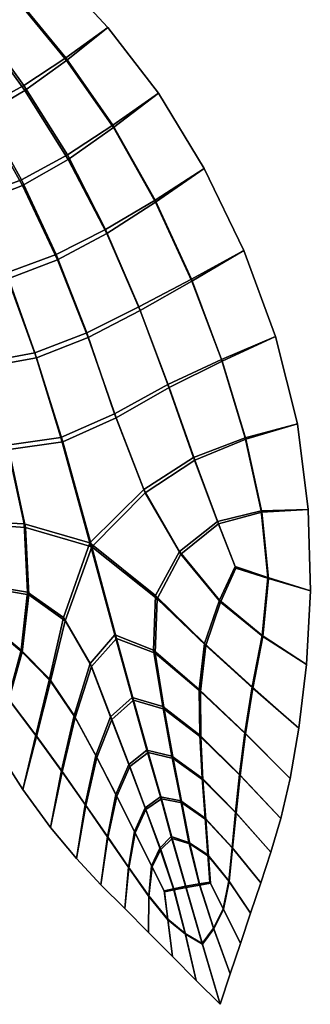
# Model space of a CAD drawing. Extents: x -3.29 to 3.54, y -2.92 to 1.93.
# Tile 165 of 167: x 1.25 to 1.91, y -2.92 to -0.71. Entities that reach past the tile are written whole.
import ezdxf

# ---------------------------------------------------------------- set-up
doc = ezdxf.new("R2010")
doc.units = 0

msp = doc.modelspace()

# ---------------------------------------------------------------- linework, layer by layer
for points in [[(1.2451, -0.6585, 4.957), (1.3567, -0.7947, 5.168), (1.4512, -0.7267, 5.1935), (1.3318, -0.598, 4.9785)], [(1.2462, -0.6648, 4.9515), (1.3318, -0.598, 4.9785), (1.4512, -0.7267, 5.1935), (1.3579, -0.8006, 5.162)], [(1.1586, -0.714, 4.9375), (1.262, -0.8573, 5.1448), (1.3567, -0.7947, 5.168), (1.2451, -0.6585, 4.957)], [(1.1608, -0.7258, 4.9273), (1.2462, -0.6648, 4.9515), (1.3579, -0.8006, 5.162), (1.2642, -0.8683, 5.1334)], [(1.1586, -0.714, 4.9375), (1.0727, -0.7598, 4.9222), (1.1669, -0.9091, 5.1261), (1.262, -0.8573, 5.1448)], [(1.1608, -0.7258, 4.9273), (1.2642, -0.8683, 5.1334), (1.1698, -0.9237, 5.1109), (1.0756, -0.7755, 4.9086)], [(1.3567, -0.7947, 5.168), (1.4628, -0.9466, 5.3584), (1.5651, -0.8743, 5.3898), (1.4512, -0.7267, 5.1935)], [(1.3579, -0.8006, 5.162), (1.4512, -0.7267, 5.1935), (1.5651, -0.8743, 5.3898), (1.464, -0.9519, 5.3518)], [(1.262, -0.8573, 5.1448), (1.3601, -1.0133, 5.3296), (1.4628, -0.9466, 5.3584), (1.3567, -0.7947, 5.168)], [(1.2642, -0.8683, 5.1334), (1.3579, -0.8006, 5.162), (1.464, -0.9519, 5.3518), (1.3623, -1.0232, 5.3172)], [(1.262, -0.8573, 5.1448), (1.1669, -0.9091, 5.1261), (1.2566, -1.069, 5.306), (1.3601, -1.0133, 5.3296)], [(1.2642, -0.8683, 5.1334), (1.3623, -1.0232, 5.3172), (1.2595, -1.0822, 5.2894), (1.1698, -0.9237, 5.1109)], [(1.5574, -1.1148, 5.5254), (1.6683, -1.0436, 5.5649), (1.5651, -0.8743, 5.3898), (1.4628, -0.9466, 5.3584)], [(1.5586, -1.1196, 5.5184), (1.464, -0.9519, 5.3518), (1.5651, -0.8743, 5.3898), (1.6683, -1.0436, 5.5649)], [(1.1669, -0.9091, 5.1261), (1.0712, -0.9445, 5.114), (1.1518, -1.108, 5.2901), (1.2566, -1.069, 5.306)], [(1.1698, -0.9237, 5.1109), (1.2595, -1.0822, 5.2894), (1.155, -1.1226, 5.2719), (1.0744, -0.9607, 5.0972)], [(1.4462, -1.1811, 5.4892), (1.5574, -1.1148, 5.5254), (1.4628, -0.9466, 5.3584), (1.3601, -1.0133, 5.3296)], [(1.4486, -1.19, 5.476), (1.3623, -1.0232, 5.3172), (1.464, -0.9519, 5.3518), (1.5586, -1.1196, 5.5184)], [(1.4462, -1.1811, 5.4892), (1.3601, -1.0133, 5.3296), (1.2566, -1.069, 5.306), (1.3348, -1.2373, 5.4595)], [(1.4486, -1.19, 5.476), (1.3379, -1.2491, 5.4419), (1.2595, -1.0822, 5.2894), (1.3623, -1.0232, 5.3172)], [(1.6392, -1.2925, 5.6689), (1.7573, -1.2281, 5.717), (1.6683, -1.0436, 5.5649), (1.5574, -1.1148, 5.5254)], [(1.6405, -1.2967, 5.6616), (1.5586, -1.1196, 5.5184), (1.6683, -1.0436, 5.5649), (1.7573, -1.2281, 5.717)], [(1.3348, -1.2373, 5.4595), (1.2566, -1.069, 5.306), (1.1518, -1.108, 5.2901), (1.2229, -1.2784, 5.4397)], [(1.3379, -1.2491, 5.4419), (1.2263, -1.2914, 5.4202), (1.155, -1.1226, 5.2719), (1.2595, -1.0822, 5.2894)], [(1.5213, -1.3549, 5.6251), (1.6392, -1.2925, 5.6689), (1.5574, -1.1148, 5.5254), (1.4462, -1.1811, 5.4892)], [(1.5238, -1.3627, 5.6113), (1.4486, -1.19, 5.476), (1.5586, -1.1196, 5.5184), (1.6405, -1.2967, 5.6616)], [(1.5213, -1.3549, 5.6251), (1.4462, -1.1811, 5.4892), (1.3348, -1.2373, 5.4595), (1.4038, -1.4129, 5.5899)], [(1.5238, -1.3627, 5.6113), (1.4072, -1.4235, 5.5715), (1.3379, -1.2491, 5.4419), (1.4486, -1.19, 5.476)], [(1.4038, -1.4129, 5.5899), (1.3348, -1.2373, 5.4595), (1.2229, -1.2784, 5.4397), (1.2867, -1.4577, 5.5667)], [(1.6392, -1.2925, 5.6689), (1.7071, -1.4728, 5.7886), (1.8283, -1.4216, 5.8441), (1.7573, -1.2281, 5.717)], [(1.6405, -1.2967, 5.6616), (1.7573, -1.2281, 5.717), (1.8283, -1.4216, 5.8441), (1.7085, -1.4764, 5.7813)], [(1.4072, -1.4235, 5.5715), (1.2905, -1.4693, 5.5463), (1.2263, -1.2914, 5.4202), (1.3379, -1.2491, 5.4419)], [(1.17, -1.4801, 5.5587), (1.2867, -1.4577, 5.5667), (1.2229, -1.2784, 5.4397), (1.1103, -1.2993, 5.4329)], [(1.1734, -1.4906, 5.5403), (1.1134, -1.3112, 5.4153), (1.2263, -1.2914, 5.4202), (1.2905, -1.4693, 5.5463)], [(1.5213, -1.3549, 5.6251), (1.5862, -1.5289, 5.7389), (1.7071, -1.4728, 5.7886), (1.6392, -1.2925, 5.6689)], [(1.5238, -1.3627, 5.6113), (1.6405, -1.2967, 5.6616), (1.7085, -1.4764, 5.7813), (1.5889, -1.5358, 5.725)], [(1.5213, -1.3549, 5.6251), (1.4038, -1.4129, 5.5899), (1.466, -1.595, 5.7006), (1.5862, -1.5289, 5.7389)], [(1.5238, -1.3627, 5.6113), (1.5889, -1.5358, 5.725), (1.4696, -1.6043, 5.6815), (1.4072, -1.4235, 5.5715)], [(1.4038, -1.4129, 5.5899), (1.2867, -1.4577, 5.5667), (1.3457, -1.6481, 5.6755), (1.466, -1.595, 5.7006)], [(1.4072, -1.4235, 5.5715), (1.4696, -1.6043, 5.6815), (1.3498, -1.6584, 5.6542), (1.2905, -1.4693, 5.5463)], [(1.7071, -1.4728, 5.7886), (1.7599, -1.6487, 5.8845), (1.8778, -1.6178, 5.9443), (1.8283, -1.4216, 5.8441)], [(1.7085, -1.4764, 5.7813), (1.8283, -1.4216, 5.8441), (1.8778, -1.6178, 5.9443), (1.7613, -1.6518, 5.8775)], [(1.17, -1.4801, 5.5587), (1.2249, -1.6658, 5.6651), (1.3457, -1.6481, 5.6755), (1.2867, -1.4577, 5.5667)], [(1.1734, -1.4906, 5.5403), (1.2905, -1.4693, 5.5463), (1.3498, -1.6584, 5.6542), (1.2286, -1.6751, 5.646)], [(1.5862, -1.5289, 5.7389), (1.644, -1.6932, 5.8322), (1.7599, -1.6487, 5.8845), (1.7071, -1.4728, 5.7886)], [(1.5889, -1.5358, 5.725), (1.7085, -1.4764, 5.7813), (1.7613, -1.6518, 5.8775), (1.6466, -1.6991, 5.8188)], [(1.5862, -1.5289, 5.7389), (1.466, -1.595, 5.7006), (1.5319, -1.7649, 5.7951), (1.644, -1.6932, 5.8322)], [(1.5889, -1.5358, 5.725), (1.6466, -1.6991, 5.8188), (1.5355, -1.7729, 5.7766), (1.4696, -1.6043, 5.6815)], [(1.466, -1.595, 5.7006), (1.3457, -1.6481, 5.6755), (1.4109, -1.8849, 5.7807), (1.5319, -1.7649, 5.7951)], [(1.4696, -1.6043, 5.6815), (1.5355, -1.7729, 5.7766), (1.4153, -1.894, 5.7587), (1.3498, -1.6584, 5.6542)], [(1.7964, -1.8133, 5.9563), (1.902, -1.8104, 6.016), (1.8778, -1.6178, 5.9443), (1.7599, -1.6487, 5.8845)], [(1.7977, -1.8159, 5.95), (1.7613, -1.6518, 5.8775), (1.8778, -1.6178, 5.9443), (1.902, -1.8104, 6.016)], [(1.2249, -1.6658, 5.6651), (1.2626, -1.8424, 5.7508), (1.4109, -1.8849, 5.7807), (1.3457, -1.6481, 5.6755)], [(1.2286, -1.6751, 5.646), (1.3498, -1.6584, 5.6542), (1.4153, -1.894, 5.7587), (1.2663, -1.8504, 5.7323)], [(1.6976, -1.8374, 5.9066), (1.7964, -1.8133, 5.9563), (1.7599, -1.6487, 5.8845), (1.644, -1.6932, 5.8322)], [(1.7, -1.8423, 5.8948), (1.6466, -1.6991, 5.8188), (1.7613, -1.6518, 5.8775), (1.7977, -1.8159, 5.95)], [(1.1083, -1.6695, 5.6686), (1.1533, -1.8372, 5.7533), (1.2626, -1.8424, 5.7508), (1.2249, -1.6658, 5.6651)], [(1.111, -1.6764, 5.6547), (1.2286, -1.6751, 5.646), (1.2663, -1.8504, 5.7323), (1.156, -1.8431, 5.74)], [(1.6976, -1.8374, 5.9066), (1.644, -1.6932, 5.8322), (1.5319, -1.7649, 5.7951), (1.6122, -1.9042, 5.877)], [(1.7, -1.8423, 5.8948), (1.6154, -1.9106, 5.8612), (1.5355, -1.7729, 5.7766), (1.6466, -1.6991, 5.8188)], [(1.6122, -1.9042, 5.877), (1.5319, -1.7649, 5.7951), (1.4109, -1.8849, 5.7807), (1.5583, -2.0038, 5.8704)], [(1.6154, -1.9106, 5.8612), (1.562, -2.0109, 5.8526), (1.4153, -1.894, 5.7587), (1.5355, -1.7729, 5.7766)], [(1.7375, -1.9383, 5.9541), (1.8112, -1.9628, 6.0028), (1.7964, -1.8133, 5.9563), (1.6976, -1.8374, 5.9066)], [(1.8112, -1.9628, 6.0028), (1.9068, -1.9929, 6.0638), (1.902, -1.8104, 6.016), (1.7964, -1.8133, 5.9563)], [(1.8124, -1.9651, 5.9971), (1.7977, -1.8159, 5.95), (1.902, -1.8104, 6.016), (1.9068, -1.9929, 6.0638)], [(1.7395, -1.9422, 5.9443), (1.7, -1.8423, 5.8948), (1.7977, -1.8159, 5.95), (1.8124, -1.9651, 5.9971)], [(1.1848, -1.9819, 5.8171), (1.2705, -1.9958, 5.8145), (1.2626, -1.8424, 5.7508), (1.1533, -1.8372, 5.7533)], [(1.1872, -1.9867, 5.8053), (1.156, -1.8431, 5.74), (1.2663, -1.8504, 5.7323), (1.2737, -2.0022, 5.7987)], [(1.2705, -1.9958, 5.8145), (1.3515, -2.0531, 5.8289), (1.4109, -1.8849, 5.7807), (1.2626, -1.8424, 5.7508)], [(1.2737, -2.0022, 5.7987), (1.2663, -1.8504, 5.7323), (1.4153, -1.894, 5.7587), (1.3551, -2.0602, 5.8111)], [(1.7375, -1.9383, 5.9541), (1.6976, -1.8374, 5.9066), (1.6122, -1.9042, 5.877), (1.7026, -2.0136, 5.9513)], [(1.7395, -1.9422, 5.9443), (1.7049, -2.0181, 5.9397), (1.6154, -1.9106, 5.8612), (1.7, -1.8423, 5.8948)], [(1.4112, -2.1563, 5.8586), (1.4669, -2.0922, 5.8486), (1.4109, -1.8849, 5.7807), (1.3515, -2.0531, 5.8289)], [(1.4147, -2.1631, 5.8415), (1.3551, -2.0602, 5.8111), (1.4153, -1.894, 5.7587), (1.4708, -2.0998, 5.8295)], [(1.5542, -2.1265, 5.8897), (1.5583, -2.0038, 5.8704), (1.4109, -1.8849, 5.7807), (1.4669, -2.0922, 5.8486)], [(1.5577, -2.1332, 5.8726), (1.4708, -2.0998, 5.8295), (1.4153, -1.894, 5.7587), (1.562, -2.0109, 5.8526)], [(1.7026, -2.0136, 5.9513), (1.6122, -1.9042, 5.877), (1.5583, -2.0038, 5.8704), (1.669, -2.1113, 5.9501)], [(1.7049, -2.0181, 5.9397), (1.6716, -2.1162, 5.9375), (1.562, -2.0109, 5.8526), (1.6154, -1.9106, 5.8612)], [(1.7375, -1.9383, 5.9541), (1.7026, -2.0136, 5.9513), (1.7987, -2.0935, 6.0228), (1.8112, -1.9628, 6.0028)], [(1.7395, -1.9422, 5.9443), (1.8124, -1.9651, 5.9971), (1.8, -2.0959, 6.0167), (1.7049, -2.0181, 5.9397)], [(1.8112, -1.9628, 6.0028), (1.7987, -2.0935, 6.0228), (1.8978, -2.1588, 6.0929), (1.9068, -1.9929, 6.0638)], [(1.8124, -1.9651, 5.9971), (1.9068, -1.9929, 6.0638), (1.8978, -2.1588, 6.0929), (1.8, -2.0959, 6.0167)], [(1.2021, -2.0821, 5.8555), (1.2561, -2.1265, 5.8648), (1.2705, -1.9958, 5.8145), (1.1848, -1.9819, 5.8171)], [(1.2041, -2.0861, 5.8457), (1.1872, -1.9867, 5.8053), (1.2737, -2.0022, 5.7987), (1.2585, -2.131, 5.8533)], [(1.2561, -2.1265, 5.8648), (1.3197, -2.1908, 5.8778), (1.3515, -2.0531, 5.8289), (1.2705, -1.9958, 5.8145)], [(1.2585, -2.131, 5.8533), (1.2737, -2.0022, 5.7987), (1.3551, -2.0602, 5.8111), (1.3223, -2.1958, 5.8651)], [(1.657, -2.2147, 5.9593), (1.669, -2.1113, 5.9501), (1.5583, -2.0038, 5.8704), (1.5542, -2.1265, 5.8897)], [(1.6595, -2.2195, 5.947), (1.5577, -2.1332, 5.8726), (1.562, -2.0109, 5.8526), (1.6716, -2.1162, 5.9375)], [(1.7026, -2.0136, 5.9513), (1.669, -2.1113, 5.9501), (1.7758, -2.2088, 6.0292), (1.7987, -2.0935, 6.0228)], [(1.7049, -2.0181, 5.9397), (1.8, -2.0959, 6.0167), (1.7772, -2.2114, 6.0227), (1.6716, -2.1162, 5.9375)], [(1.3751, -2.2732, 5.8979), (1.4112, -2.1563, 5.8586), (1.3515, -2.0531, 5.8289), (1.3197, -2.1908, 5.8778)], [(1.3776, -2.278, 5.8856), (1.3223, -2.1958, 5.8651), (1.3551, -2.0602, 5.8111), (1.4147, -2.1631, 5.8415)], [(1.2021, -2.0821, 5.8555), (1.1659, -2.1364, 5.8837), (1.2272, -2.2351, 5.9102), (1.2561, -2.1265, 5.8648)], [(1.2041, -2.0861, 5.8457), (1.2585, -2.131, 5.8533), (1.2284, -2.2375, 5.9041), (1.1671, -2.1387, 5.8779)], [(1.4575, -2.2761, 5.8935), (1.5057, -2.2325, 5.8894), (1.4669, -2.0922, 5.8486), (1.4112, -2.1563, 5.8586)], [(1.4605, -2.282, 5.8786), (1.4147, -2.1631, 5.8415), (1.4708, -2.0998, 5.8295), (1.509, -2.2389, 5.8729)], [(1.5749, -2.2532, 5.9198), (1.5542, -2.1265, 5.8897), (1.4669, -2.0922, 5.8486), (1.5057, -2.2325, 5.8894)], [(1.5779, -2.259, 5.9049), (1.509, -2.2389, 5.8729), (1.4708, -2.0998, 5.8295), (1.5577, -2.1332, 5.8726)], [(1.7987, -2.0935, 6.0228), (1.7758, -2.2088, 6.0292), (1.8807, -2.3014, 6.1081), (1.8978, -2.1588, 6.0929)], [(1.8, -2.0959, 6.0167), (1.8978, -2.1588, 6.0929), (1.8807, -2.3014, 6.1081), (1.7772, -2.2114, 6.0227)], [(1.657, -2.2147, 5.9593), (1.7593, -2.3122, 6.0352), (1.7758, -2.2088, 6.0292), (1.669, -2.1113, 5.9501)], [(1.6595, -2.2195, 5.947), (1.6716, -2.1162, 5.9375), (1.7772, -2.2114, 6.0227), (1.7606, -2.3147, 6.0288)], [(1.2561, -2.1265, 5.8648), (1.2272, -2.2351, 5.9102), (1.2893, -2.3177, 5.9274), (1.3197, -2.1908, 5.8778)], [(1.2585, -2.131, 5.8533), (1.3223, -2.1958, 5.8651), (1.2907, -2.3203, 5.9209), (1.2284, -2.2375, 5.9041)], [(1.6579, -2.3177, 5.9739), (1.657, -2.2147, 5.9593), (1.5542, -2.1265, 5.8897), (1.5749, -2.2532, 5.9198)], [(1.6602, -2.322, 5.9628), (1.5779, -2.259, 5.9049), (1.5577, -2.1332, 5.8726), (1.6595, -2.2195, 5.947)], [(1.4243, -2.3633, 5.9215), (1.4575, -2.2761, 5.8935), (1.4112, -2.1563, 5.8586), (1.3751, -2.2732, 5.8979)], [(1.4266, -2.3676, 5.9105), (1.3776, -2.278, 5.8856), (1.4147, -2.1631, 5.8415), (1.4605, -2.282, 5.8786)], [(1.3751, -2.2732, 5.8979), (1.3197, -2.1908, 5.8778), (1.2893, -2.3177, 5.9274), (1.3468, -2.3971, 5.945)], [(1.3776, -2.278, 5.8856), (1.3481, -2.3996, 5.9386), (1.2907, -2.3203, 5.9209), (1.3223, -2.1958, 5.8651)], [(1.7593, -2.3122, 6.0352), (1.8614, -2.4144, 6.1143), (1.8807, -2.3014, 6.1081), (1.7758, -2.2088, 6.0292)], [(1.7606, -2.3147, 6.0288), (1.7772, -2.2114, 6.0227), (1.8807, -2.3014, 6.1081), (1.8614, -2.4144, 6.1143)], [(1.2272, -2.2351, 5.9102), (1.1909, -2.3327, 5.953), (1.2596, -2.4392, 5.9774), (1.2893, -2.3177, 5.9274)], [(1.4575, -2.2761, 5.8935), (1.4983, -2.3831, 5.9238), (1.5393, -2.3512, 5.9221), (1.5057, -2.2325, 5.8894)], [(1.5749, -2.2532, 5.9198), (1.5057, -2.2325, 5.8894), (1.5393, -2.3512, 5.9221), (1.5955, -2.3647, 5.9458)], [(1.6579, -2.3177, 5.9739), (1.7474, -2.4055, 6.0407), (1.7593, -2.3122, 6.0352), (1.657, -2.2147, 5.9593)], [(1.6602, -2.322, 5.9628), (1.6595, -2.2195, 5.947), (1.7606, -2.3147, 6.0288), (1.7486, -2.4078, 6.0348)], [(1.2284, -2.2375, 5.9041), (1.2907, -2.3203, 5.9209), (1.2596, -2.4392, 5.9774), (1.1909, -2.3327, 5.953)], [(1.4605, -2.282, 5.8786), (1.509, -2.2389, 5.8729), (1.5422, -2.3566, 5.9082), (1.5009, -2.388, 5.9111)], [(1.5779, -2.259, 5.9049), (1.5981, -2.3696, 5.9332), (1.5422, -2.3566, 5.9082), (1.509, -2.2389, 5.8729)], [(1.6579, -2.3177, 5.9739), (1.5749, -2.2532, 5.9198), (1.5955, -2.3647, 5.9458), (1.6631, -2.4142, 5.9889)], [(1.4243, -2.3633, 5.9215), (1.3751, -2.2732, 5.8979), (1.3468, -2.3971, 5.945), (1.4002, -2.4731, 5.9627)], [(1.4266, -2.3676, 5.9105), (1.4014, -2.4754, 5.9569), (1.3481, -2.3996, 5.9386), (1.3776, -2.278, 5.8856)], [(1.4243, -2.3633, 5.9215), (1.4695, -2.451, 5.945), (1.4983, -2.3831, 5.9238), (1.4575, -2.2761, 5.8935)], [(1.6602, -2.322, 5.9628), (1.665, -2.4179, 5.9794), (1.5981, -2.3696, 5.9332), (1.5779, -2.259, 5.9049)], [(1.4266, -2.3676, 5.9105), (1.4605, -2.282, 5.8786), (1.5009, -2.388, 5.9111), (1.4715, -2.4547, 5.9355)], [(1.3468, -2.3971, 5.945), (1.2893, -2.3177, 5.9274), (1.2596, -2.4392, 5.9774), (1.3224, -2.5247, 5.9961)], [(1.3481, -2.3996, 5.9386), (1.3224, -2.5247, 5.9961), (1.2596, -2.4392, 5.9774), (1.2907, -2.3203, 5.9209)], [(1.6579, -2.3177, 5.9739), (1.6631, -2.4142, 5.9889), (1.7386, -2.4908, 6.0455), (1.7474, -2.4055, 6.0407)], [(1.6602, -2.322, 5.9628), (1.7486, -2.4078, 6.0348), (1.7396, -2.4927, 6.0404), (1.665, -2.4179, 5.9794)], [(1.7474, -2.4055, 6.0407), (1.8403, -2.505, 6.1138), (1.8614, -2.4144, 6.1143), (1.7593, -2.3122, 6.0352)], [(1.7486, -2.4078, 6.0348), (1.7606, -2.3147, 6.0288), (1.8614, -2.4144, 6.1143), (1.8403, -2.505, 6.1138)], [(1.4243, -2.3633, 5.9215), (1.4002, -2.4731, 5.9627), (1.4502, -2.5455, 5.9801), (1.4695, -2.451, 5.945)], [(1.4266, -2.3676, 5.9105), (1.4715, -2.4547, 5.9355), (1.4513, -2.5475, 5.975), (1.4014, -2.4754, 5.9569)], [(1.4983, -2.3831, 5.9238), (1.5349, -2.4804, 5.95), (1.5695, -2.4562, 5.949), (1.5393, -2.3512, 5.9221)], [(1.5009, -2.388, 5.9111), (1.5422, -2.3566, 5.9082), (1.5718, -2.4607, 5.9376), (1.537, -2.4844, 5.9396)], [(1.5955, -2.3647, 5.9458), (1.5393, -2.3512, 5.9221), (1.5695, -2.4562, 5.949), (1.6153, -2.4651, 5.9683)], [(1.5981, -2.3696, 5.9332), (1.6175, -2.4692, 5.9579), (1.5718, -2.4607, 5.9376), (1.5422, -2.3566, 5.9082)], [(1.6631, -2.4142, 5.9889), (1.5955, -2.3647, 5.9458), (1.6153, -2.4651, 5.9683), (1.67, -2.504, 6.0034)], [(1.4695, -2.451, 5.945), (1.5111, -2.5342, 5.9673), (1.5349, -2.4804, 5.95), (1.4983, -2.3831, 5.9238)], [(1.4715, -2.4547, 5.9355), (1.5009, -2.388, 5.9111), (1.537, -2.4844, 5.9396), (1.5127, -2.5372, 5.9595)], [(1.665, -2.4179, 5.9794), (1.6716, -2.5071, 5.9955), (1.6175, -2.4692, 5.9579), (1.5981, -2.3696, 5.9332)], [(1.4002, -2.4731, 5.9627), (1.3468, -2.3971, 5.945), (1.3224, -2.5247, 5.9961), (1.3805, -2.5943, 6.0105)], [(1.4014, -2.4754, 5.9569), (1.3805, -2.5943, 6.0105), (1.3224, -2.5247, 5.9961), (1.3481, -2.3996, 5.9386)], [(1.7474, -2.4055, 6.0407), (1.7386, -2.4908, 6.0455), (1.818, -2.5807, 6.1088), (1.8403, -2.505, 6.1138)], [(1.7486, -2.4078, 6.0348), (1.8403, -2.505, 6.1138), (1.818, -2.5807, 6.1088), (1.7396, -2.4927, 6.0404)], [(1.6631, -2.4142, 5.9889), (1.67, -2.504, 6.0034), (1.731, -2.5698, 6.0497), (1.7386, -2.4908, 6.0455)], [(1.665, -2.4179, 5.9794), (1.7396, -2.4927, 6.0404), (1.7319, -2.5714, 6.0454), (1.6716, -2.5071, 5.9955)], [(1.4695, -2.451, 5.945), (1.4502, -2.5455, 5.9801), (1.4976, -2.6141, 5.9967), (1.5111, -2.5342, 5.9673)], [(1.4715, -2.4547, 5.9355), (1.5127, -2.5372, 5.9595), (1.4985, -2.6158, 5.9925), (1.4513, -2.5475, 5.975)], [(1.5685, -2.571, 5.9731), (1.5939, -2.5455, 5.964), (1.5695, -2.4562, 5.949), (1.5349, -2.4804, 5.95)], [(1.6338, -2.5586, 5.9879), (1.6153, -2.4651, 5.9683), (1.5695, -2.4562, 5.949), (1.5939, -2.5455, 5.964)], [(1.4002, -2.4731, 5.9627), (1.3805, -2.5943, 6.0105), (1.4357, -2.6534, 6.022), (1.4502, -2.5455, 5.9801)], [(1.4014, -2.4754, 5.9569), (1.4513, -2.5475, 5.975), (1.4357, -2.6534, 6.022), (1.3805, -2.5943, 6.0105)], [(1.5703, -2.5743, 5.9646), (1.537, -2.4844, 5.9396), (1.5718, -2.4607, 5.9376), (1.596, -2.5494, 5.9539)], [(1.6356, -2.5619, 5.9794), (1.596, -2.5494, 5.9539), (1.5718, -2.4607, 5.9376), (1.6175, -2.4692, 5.9579)], [(1.6761, -2.5867, 6.0162), (1.67, -2.504, 6.0034), (1.6153, -2.4651, 5.9683), (1.6338, -2.5586, 5.9879)], [(1.6774, -2.5892, 6.0098), (1.6356, -2.5619, 5.9794), (1.6175, -2.4692, 5.9579), (1.6716, -2.5071, 5.9955)], [(1.5495, -2.6107, 5.9874), (1.5685, -2.571, 5.9731), (1.5349, -2.4804, 5.95), (1.5111, -2.5342, 5.9673)], [(1.5508, -2.6132, 5.981), (1.5127, -2.5372, 5.9595), (1.537, -2.4844, 5.9396), (1.5703, -2.5743, 5.9646)], [(1.7386, -2.4908, 6.0455), (1.731, -2.5698, 6.0497), (1.7952, -2.6491, 6.1015), (1.818, -2.5807, 6.1088)], [(1.7396, -2.4927, 6.0404), (1.818, -2.5807, 6.1088), (1.7952, -2.6491, 6.1015), (1.7319, -2.5714, 6.0454)], [(1.6761, -2.5867, 6.0162), (1.7231, -2.6446, 6.0531), (1.731, -2.5698, 6.0497), (1.67, -2.504, 6.0034)], [(1.6774, -2.5892, 6.0098), (1.6716, -2.5071, 5.9955), (1.7319, -2.5714, 6.0454), (1.7238, -2.6459, 6.0497)], [(1.5495, -2.6107, 5.9874), (1.5111, -2.5342, 5.9673), (1.4976, -2.6141, 5.9967), (1.5431, -2.6788, 6.0122)], [(1.5508, -2.6132, 5.981), (1.5438, -2.6801, 6.0088), (1.4985, -2.6158, 5.9925), (1.5127, -2.5372, 5.9595)], [(1.4502, -2.5455, 5.9801), (1.4357, -2.6534, 6.022), (1.4893, -2.7071, 6.0321), (1.4976, -2.6141, 5.9967)], [(1.4513, -2.5475, 5.975), (1.4985, -2.6158, 5.9925), (1.4893, -2.7071, 6.0321), (1.4357, -2.6534, 6.022)], [(1.5989, -2.6628, 5.9977), (1.6258, -2.657, 5.9919), (1.5939, -2.5455, 5.964), (1.5685, -2.571, 5.9731)], [(1.6001, -2.6652, 5.9914), (1.5703, -2.5743, 5.9646), (1.596, -2.5494, 5.9539), (1.6274, -2.6599, 5.9844)], [(1.6566, -2.6518, 6.0108), (1.6338, -2.5586, 5.9879), (1.5939, -2.5455, 5.964), (1.6258, -2.657, 5.9919)], [(1.6579, -2.6542, 6.0045), (1.6274, -2.6599, 5.9844), (1.596, -2.5494, 5.9539), (1.6356, -2.5619, 5.9794)], [(1.6808, -2.6477, 6.0258), (1.6761, -2.5867, 6.0162), (1.6338, -2.5586, 5.9879), (1.6566, -2.6518, 6.0108)], [(1.6819, -2.6498, 6.0205), (1.6579, -2.6542, 6.0045), (1.6356, -2.5619, 5.9794), (1.6774, -2.5892, 6.0098)], [(1.5778, -2.6673, 6.0024), (1.5989, -2.6628, 5.9977), (1.5685, -2.571, 5.9731), (1.5495, -2.6107, 5.9874)], [(1.5788, -2.6694, 5.9971), (1.5508, -2.6132, 5.981), (1.5703, -2.5743, 5.9646), (1.6001, -2.6652, 5.9914)], [(1.6808, -2.6477, 6.0258), (1.7105, -2.7076, 6.0521), (1.7231, -2.6446, 6.0531), (1.6761, -2.5867, 6.0162)], [(1.6819, -2.6498, 6.0205), (1.6774, -2.5892, 6.0098), (1.7238, -2.6459, 6.0497), (1.7112, -2.7087, 6.049)], [(1.7231, -2.6446, 6.0531), (1.7723, -2.7174, 6.0943), (1.7952, -2.6491, 6.1015), (1.731, -2.5698, 6.0497)], [(1.7238, -2.6459, 6.0497), (1.7319, -2.5714, 6.0454), (1.7952, -2.6491, 6.1015), (1.7723, -2.7174, 6.0943)], [(1.5778, -2.6673, 6.0024), (1.5495, -2.6107, 5.9874), (1.5431, -2.6788, 6.0122), (1.5859, -2.7312, 6.0238)], [(1.5431, -2.6788, 6.0122), (1.4976, -2.6141, 5.9967), (1.4893, -2.7071, 6.0321), (1.543, -2.7609, 6.0423)], [(1.5438, -2.6801, 6.0088), (1.543, -2.7609, 6.0423), (1.4893, -2.7071, 6.0321), (1.4985, -2.6158, 5.9925)], [(1.5788, -2.6694, 5.9971), (1.5865, -2.7324, 6.0208), (1.5438, -2.6801, 6.0088), (1.5508, -2.6132, 5.981)], [(1.6566, -2.6518, 6.0108), (1.6258, -2.657, 5.9919), (1.6634, -2.7854, 6.0298), (1.6892, -2.7513, 6.043)], [(1.6579, -2.6542, 6.0045), (1.6899, -2.7526, 6.0396), (1.6642, -2.787, 6.0258), (1.6274, -2.6599, 5.9844)], [(1.6808, -2.6477, 6.0258), (1.6566, -2.6518, 6.0108), (1.6892, -2.7513, 6.043), (1.7105, -2.7076, 6.0521)], [(1.6819, -2.6498, 6.0205), (1.7112, -2.7087, 6.049), (1.6899, -2.7526, 6.0396), (1.6579, -2.6542, 6.0045)], [(1.7105, -2.7076, 6.0521), (1.7495, -2.7857, 6.0871), (1.7723, -2.7174, 6.0943), (1.7231, -2.6446, 6.0531)], [(1.7112, -2.7087, 6.049), (1.7238, -2.6459, 6.0497), (1.7723, -2.7174, 6.0943), (1.7495, -2.7857, 6.0871)], [(1.5778, -2.6673, 6.0024), (1.5859, -2.7312, 6.0238), (1.6255, -2.7634, 6.0285), (1.5989, -2.6628, 5.9977)], [(1.5788, -2.6694, 5.9971), (1.6001, -2.6652, 5.9914), (1.6261, -2.7647, 6.0252), (1.5865, -2.7324, 6.0208)], [(1.5989, -2.6628, 5.9977), (1.6255, -2.7634, 6.0285), (1.6634, -2.7854, 6.0298), (1.6258, -2.657, 5.9919)], [(1.6001, -2.6652, 5.9914), (1.6274, -2.6599, 5.9844), (1.6642, -2.787, 6.0258), (1.6261, -2.7647, 6.0252)], [(1.5859, -2.7312, 6.0238), (1.5431, -2.6788, 6.0122), (1.543, -2.7609, 6.0423), (1.5966, -2.8147, 6.0524)], [(1.5865, -2.7324, 6.0208), (1.5966, -2.8147, 6.0524), (1.543, -2.7609, 6.0423), (1.5438, -2.6801, 6.0088)], [(1.7105, -2.7076, 6.0521), (1.6892, -2.7513, 6.043), (1.7267, -2.854, 6.0798), (1.7495, -2.7857, 6.0871)], [(1.7112, -2.7087, 6.049), (1.7495, -2.7857, 6.0871), (1.7267, -2.854, 6.0798), (1.6899, -2.7526, 6.0396)], [(1.5859, -2.7312, 6.0238), (1.5966, -2.8147, 6.0524), (1.6502, -2.8685, 6.0625), (1.6255, -2.7634, 6.0285)], [(1.5865, -2.7324, 6.0208), (1.6261, -2.7647, 6.0252), (1.6502, -2.8685, 6.0625), (1.5966, -2.8147, 6.0524)], [(1.6255, -2.7634, 6.0285), (1.6502, -2.8685, 6.0625), (1.7038, -2.9223, 6.0726), (1.6634, -2.7854, 6.0298)], [(1.6261, -2.7647, 6.0252), (1.6642, -2.787, 6.0258), (1.7038, -2.9223, 6.0726), (1.6502, -2.8685, 6.0625)], [(1.6892, -2.7513, 6.043), (1.6634, -2.7854, 6.0298), (1.7038, -2.9223, 6.0726), (1.7267, -2.854, 6.0798)], [(1.6899, -2.7526, 6.0396), (1.7267, -2.854, 6.0798), (1.7038, -2.9223, 6.0726), (1.6642, -2.787, 6.0258)]]:
    msp.add_3dface(points)

doc.saveas('drawing.dxf')
